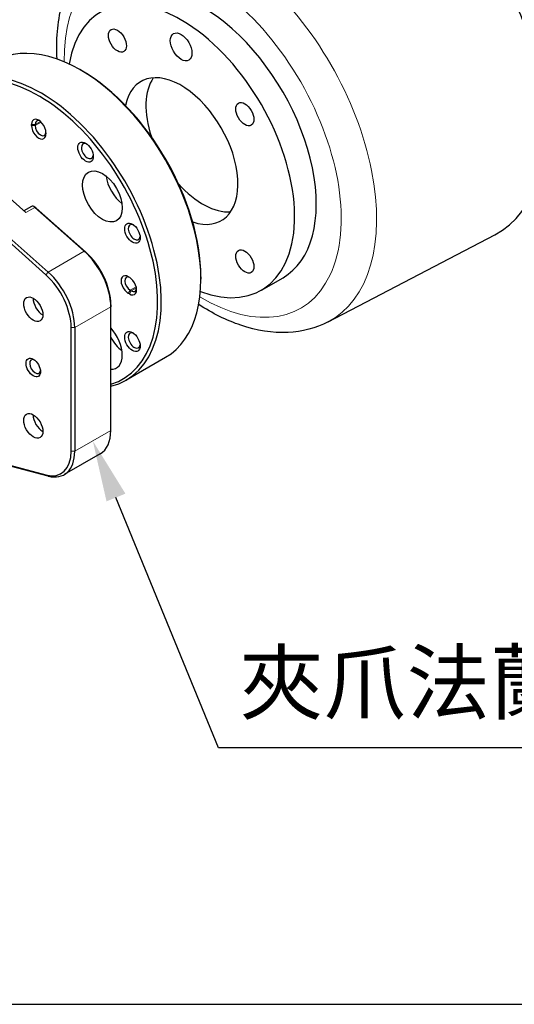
# Model space of a CAD drawing. Header units: millimetres. Extents: x 0 to 7391, y -1386 to 1500.
# Tile 19 of 127: x 1812 to 1909, y 360 to 553. Entities that reach past the tile are written whole.
import ezdxf

# ---------------------------------------------------------------- set-up
doc = ezdxf.new("R2010")
doc.units = ezdxf.units.MM
doc.header["$LTSCALE"] = 0.5
for name, color, linetype, lineweight in [('AM_5', 3, 'Continuous', 25), ('可見 (ISO)', 7, 'Continuous', 25), ('窄部可見 (ISO)', 7, 'Continuous', 18)]:
    doc.layers.add(name, color=color, linetype=linetype, lineweight=lineweight)
doc.styles.get("Standard").update_dxf_attribs({"font": 'arial.ttf'})

# ---------------------------------------------------------------- blocks, each defined once
blk = doc.blocks.new('*S997')
at = {"layer": 'AM_5'}
for p, q in [((1842.37, 409.37), (1822.26, 458.47)), ((1916.57, 409.37), (1842.37, 409.37))]:
    blk.add_line(p, q, dxfattribs=at)
at = {"layer": 'AM_5', "linetype": 'Continuous'}
blk.add_trace([(1824.12, 459.23), (1820.41, 457.72), (1817.72, 469.58)], dxfattribs=at)
at = {"layer": 'AM_5', "color": 2, "insert": (1846.54, 414.9), "char_height": 12, "attachment_point": 7}
blk.add_mtext('{\\fPMingLiU|b0|i0|c136|p18;夾爪法蘭}', dxfattribs=at)

msp = doc.modelspace()

# ---------------------------------------------------------------- linework, layer by layer
msp.add_line((1165.804, 360.298), (1965.846, 360.298))
at = {"layer": '可見 (ISO)'}
for p, q in [((1824.321, 543.308), (1823.968, 543.512)), ((1814.422, 532.571), (1814.422, 532.816)), ((1815.129, 532.816), (1815.129, 532.571)), ((1817.25, 531.183), (1817.25, 530.938)), ((1801.852, 525.733), (1813.32, 515.528)), ((1814.403, 516.734), (1812.925, 515.88)), ((1815.257, 516.48), (1814.903, 516.684)), ((1824.754, 507.948), (1815.088, 516.549)), ((1815.349, 516.412), (1825.015, 507.811)), ((1817.237, 503.321), (1807.856, 511.667)), ((1808.302, 512.212), (1817.683, 503.866)), ((1872.59, 494.107), (1905.302, 511.172)), ((1833.408, 502.953), (1833.62, 502.83)), ((1847.656, 502.891), (1847.656, 502.483)), ((1859.517, 500.311), (1863.759, 502.76)), ((1833.761, 500.299), (1833.973, 500.177)), ((1833.62, 499.564), (1833.408, 499.687)), ((1829.978, 497.459), (1829.978, 497.05)), ((1829.978, 472.807), (1829.978, 497.05)), ((1822.2, 468.724), (1822.2, 492.968)), ((1822.907, 492.968), (1822.907, 468.724)), ((1832.939, 482.657), (1840.718, 487.148)), ((1827.907, 468.229), (1820.836, 464.146)), ((1807.856, 466.587), (1817.237, 464.102)), ((1817.683, 463.859), (1808.302, 466.344))]:
    msp.add_line(p, q, dxfattribs=at)
for centre, major_axis, start_param, end_param in [((1883.365, 550.452), (-22.5, 38.971), 3.1168974, 6.3078805), ((1848.009, 530.04), (15.75, -27.28), 0, 3.1415927), ((1843.767, 527.59), (15.75, -27.28), 5.6688343, 10.039129), ((1823.968, 516.16), (16.75, -29.012), 0, 3.1415927), ((1816.189, 511.669), (-16.75, 29.012), 2.9774906, 6.8730719), ((1815.836, 511.465), (16.5, -28.579), 6.1488857, 9.9951624), ((1824.321, 516.364), (16.5, -28.579), 0.7853982, 2.3561945), ((1843.767, 527.59), (7.875, -13.64), 5.7029912, 10.0049721), ((1848.009, 530.04), (-7.875, 13.64), 0.272743, 1.2241154), ((1815.836, 532), (-1, 1.732), 3.9269908, 7.0685835), ((1816.189, 532.204), (-0.75, 1.299), 5.6530481, 7.0685835), ((1815.836, 531.755), (1, -1.732), 3.9269908, 7.0685835), ((1816.189, 531.959), (0.75, -1.299), 3.9269908, 7.0066677), ((1825.382, 527.59), (-0.825, 1.429), 5.6397225, 10.0682408), ((1832.861, 521.294), (2.75, -4.763), 4.1079396, 5.3168383), ((1848.009, 530.04), (7.875, -13.64), 5.0590699, 6.0104424), ((1814.903, 515.867), (-0.5, 0.866), 5.2335271, 6.2831853), ((1815.257, 516.072), (0.25, -0.433), 2.0919345, 2.3561945), ((1834.574, 511.669), (-0.825, 1.429), 5.6397225, 10.0682408), ((1822.907, 501.133), (-5, 8.66), 3.9269908, 5.2335271), ((1823.261, 501.337), (4.75, -8.227), 0.7853982, 2.0919345), ((1815.836, 497.05), (5, -8.66), 0.7853982, 2.0919345), ((1815.482, 496.846), (-4.75, 8.227), 3.9269908, 5.2335271), ((1833.408, 501.32), (-1, 1.732), 5.4977871, 8.6393798), ((1833.761, 501.524), (-0.75, 1.299), 5.5597029, 8.6393798), ((1833.62, 501.197), (1, -1.732), 5.4977871, 8.6393798), ((1833.973, 501.401), (0.75, -1.299), 5.4977871, 6.9133226), ((1816.614, 497.625), (-1.325, 2.295), 0.7667039, 2.3748888), ((1828.336, 489.814), (2.75, -4.763), 5.9337042, 8.2034627), ((1832.861, 492.427), (2.75, -4.763), 4.6626412, 5.3168383), ((1834.574, 490.44), (-0.825, 1.429), 5.6397225, 10.0682408), ((1815.129, 485.337), (-0.75, 1.299), 5.6530481, 10.0549152), ((1816.614, 474.763), (-1.325, 2.295), 0.7667039, 2.3748888), ((1822.907, 476.889), (5, -8.66), 0, 0.7853982), ((1815.482, 472.602), (4.75, -8.227), 5.7620472, 7.0685835), ((1815.836, 472.807), (5, -8.66), 5.7620472, 7.0685835)]:
    msp.add_ellipse(centre, major_axis=major_axis, ratio=0.5773503, start_param=start_param, end_param=end_param, dxfattribs=at)
for centre, major_axis in [((1831.267, 549.241), (-1.25, 2.165)), ((1843.767, 548.003), (-1.5, 2.598)), ((1856.267, 534.807), (-1.25, 2.165)), ((1825.028, 527.386), (1.075, -1.862)), ((1828.336, 518.682), (-2.75, 4.763)), ((1834.221, 511.465), (1.075, -1.862)), ((1856.267, 505.94), (-1.25, 2.165)), ((1814.775, 496.564), (1.325, -2.295)), ((1834.221, 490.236), (1.075, -1.862)), ((1814.775, 485.133), (1, -1.732)), ((1814.775, 473.702), (1.325, -2.295))]:
    msp.add_ellipse(centre, major_axis=major_axis, ratio=0.5773503, dxfattribs=at)
for points, knots in [([(1819.428, 545.626), (1819.245, 549.291), (1819.521, 552.808), (1821.177, 559.559), (1822.655, 562.762), (1826.052, 566.917), (1827.528, 568.243), (1829.181, 569.294)], [4.65292559, 4.65292559, 4.65292559, 4.65292559, 4.9555563, 4.9555563, 5.2826414, 5.2826414, 5.47309192, 5.47309192, 5.47309192, 5.47309192]), ([(1872.59, 494.107), (1870.185, 492.852), (1867.497, 492.164), (1861.697, 491.88), (1858.572, 492.39), (1852.688, 494.373), (1849.914, 495.752), (1847.217, 497.495)], [2.38088971, 2.38088971, 2.38088971, 2.38088971, 2.64466273, 2.64466273, 2.93626606, 2.93626606, 3.20105604, 3.20105604, 3.20105604, 3.20105604])]:
    msp.add_open_spline(points, degree=3, knots=knots, dxfattribs=at)
at = {"layer": '窄部可見 (ISO)'}
for p, q in [((1814.422, 532.816), (1815.129, 532.816)), ((1816.153, 533.408), (1815.129, 532.816)), ((1816.317, 533.257), (1815.129, 532.571)), ((1814.422, 532.571), (1815.129, 532.571)), ((1815.088, 516.549), (1813.32, 515.528)), ((1815.088, 516.549), (1815.349, 516.412)), ((1817.683, 503.866), (1824.754, 507.948)), ((1824.754, 507.948), (1825.015, 507.811)), ((1817.237, 503.321), (1817.683, 503.866)), ((1833.761, 500.299), (1833.408, 499.687)), ((1833.973, 500.177), (1833.62, 499.564)), ((1834.949, 500.985), (1833.761, 500.299)), ((1834.998, 500.768), (1833.973, 500.177)), ((1829.978, 497.05), (1822.907, 492.968)), ((1822.2, 492.968), (1822.907, 492.968)), ((1822.907, 468.724), (1829.978, 472.807)), ((1822.2, 468.724), (1822.907, 468.724)), ((1817.237, 464.102), (1817.683, 463.859))]:
    msp.add_line(p, q, dxfattribs=at)
for centre, major_axis, start_param, end_param in [((1851.421, 532.01), (21.711, -37.605), 6.2584901, 9.4494732), ((1848.009, 530.04), (-19.213, 33.277), 2.3355683, 7.0892096)]:
    msp.add_ellipse(centre, major_axis=major_axis, ratio=0.5773503, start_param=start_param, end_param=end_param, dxfattribs=at)

# ---------------------------------------------------------------- block references
at = {"layer": 'AM_5'}
msp.add_blockref('*S997', (8.724, 1.186), dxfattribs=at)

doc.saveas('drawing.dxf')
